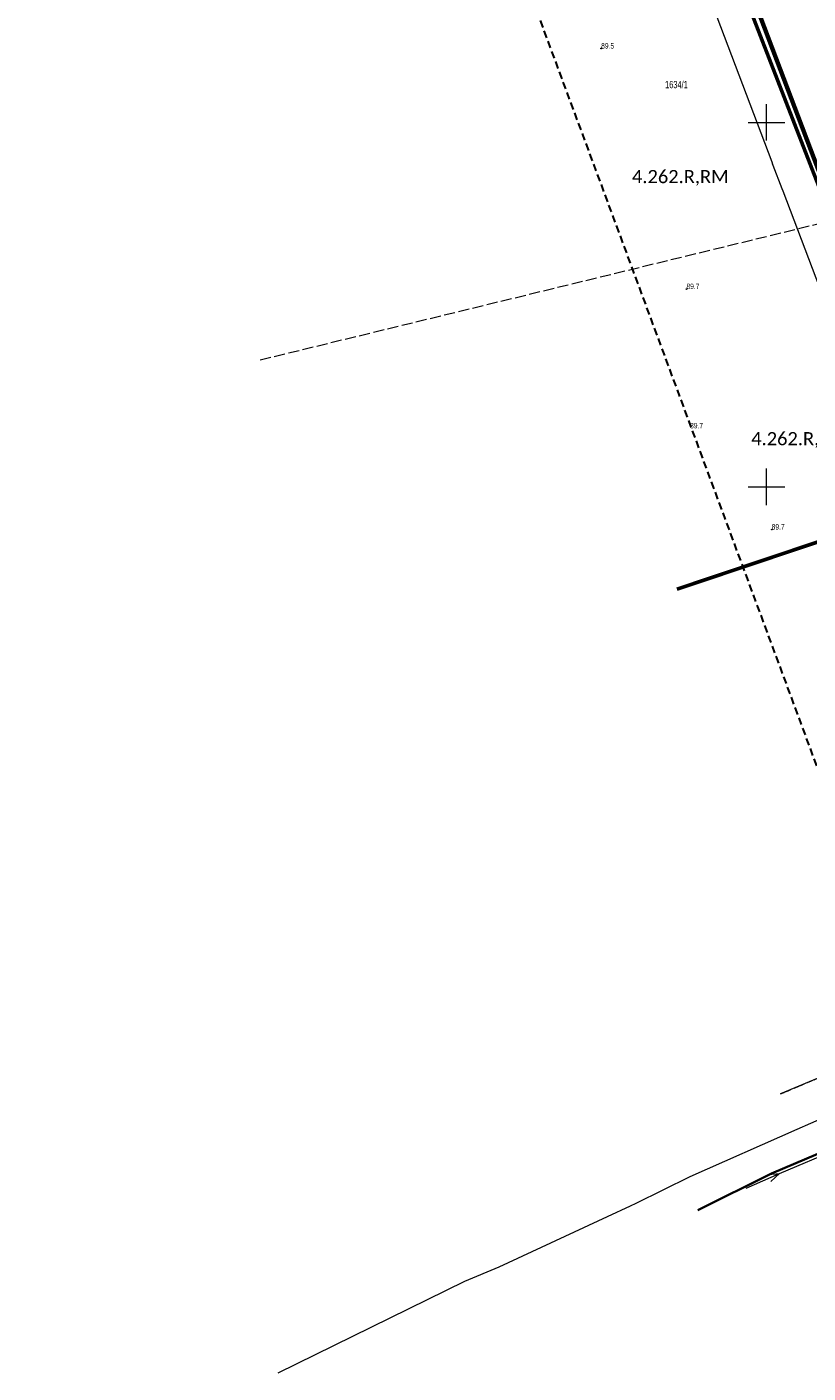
# Model space of a CAD drawing. Header units: millimetres. Extents: x 7429307 to 7429818, y 5776631 to 5777293.
# Tile 1 of 15: x 7429349 to 7429456, y 5776678 to 5776863. Entities that reach past the tile are written whole.
import ezdxf
from ezdxf.enums import TextEntityAlignment as Align

# ---------------------------------------------------------------- set-up
doc = ezdxf.new("R2010")
doc.units = ezdxf.units.MM
for name, pattern in [('1', [0]), ('2', [1.5, 1, -0.5]), ('3_SUEP_A', [0]), ('3_SUKP', [0]), ('3_SULO', [0]), ('GAZ', [2.5, 1, -0.4, 0.17, -0.35, 0.18, -0.4]), ('GUK', [2, 1.5, -0.5]), ('GUZ', [1, 0.5, -0.5])]:
    doc.linetypes.add(name, pattern=pattern)
for name, color, linetype, lineweight in [('0_MPZP', 212, 'Continuous', 40), ('0_wymiarowanie', 7, 'Continuous', 13), ('DZIALKI_L_0', 7, '1', 18), ('LINIE_L_0', 5, '2', 30), ('LINIE_L_1', 7, '1', 15), ('NUMERY_DZIALEK_T_0', 7, 'Continuous', 20), ('OTR_T_1', 7, 'Continuous', 18), ('SUEP_L_0', 1, '3_SUEP_A', 18), ('SUL_L_1', 7, '3_SULO', 35)]:
    doc.layers.add(name, color=color, linetype=linetype, lineweight=lineweight)
for name, color, linetype, lineweight, true_color in [('0_ROZGRANICZAJACE', 7, '2', 35, 0x2f740a), ('KONTURY_L_0', 7, 'GUK', 18, 0x24bc24), ('SUKP_L_0', 7, '3_SUKP', 18, 0x803300), ('UZYTKI_L_0', 7, 'GUZ', 18, 0x008000)]:
    doc.layers.add(name, color=color, linetype=linetype, lineweight=lineweight, true_color=true_color)
doc.styles.add('BVP_arial', font='arial.ttf')
doc.styles.get("Standard").update_dxf_attribs({"font": 'arial.ttf'})
doc.dimstyles.new('instalacje BVP_500', dxfattribs={"dimtxt": 2, "dimasz": 1, "dimexe": 0.5, "dimexo": 1, "dimgap": 0.35, "dimtad": 1, "dimdec": 1, "dimzin": 1, "dimdsep": 46, "dimtxsty": 'BVP_arial', "dimblk": 'ARCHTICK', "dimcen": 0, "dimdle": 0.5, "dimclrd": 256, "dimclre": 256, "dimclrt": 256, "dimaunit": 1, "dimadec": 1, "dimazin": 0, "dimtfac": 1, "dimtofl": 0, "dimtmove": 1, "dimatfit": 3, "dimfxl": 2, "dimfxlon": 1, "dimtolj": 1, "dimlwd": 5, "dimlwe": 13, "dimarcsym": 0})

# ---------------------------------------------------------------- blocks, each defined once
blk = doc.blocks.new('_ArchTick')
at = {"color": 0, "linetype": 'ByBlock', "const_width": 0.15}
blk.add_lwpolyline([(-0.5, -0.5), (0.5, 0.5)], dxfattribs=at)
blk = doc.blocks.new('3_OTRN')
at = {"linetype": 'Continuous'}
blk.add_circle((0, 0), 0.045, dxfattribs=at)
blk = doc.blocks.new('mapa')
at = {"layer": 'DZIALKI_L_0', "linetype": '1'}
for p, q in [((-167.75, 59.94), (-220.58, 199.28)), ((-178.73, 17.04), (-201.14, 7.63))]:
    blk.add_line(p, q, dxfattribs=at)
at = {"layer": 'KONTURY_L_0', "linetype": 'GUK'}
for p, q in [((-272.53, 108.31), (-193.4, 127.61)), ((-201.14, 7.63), (-178.73, 17.04))]:
    blk.add_line(p, q, dxfattribs=at)
at = {"layer": 'LINIE_L_0', "linetype": '2'}
blk.add_line((-304.51, 344.72), (-177.86, 3.09), dxfattribs=at)
at = {"layer": 'LINIE_L_1', "linetype": '1'}
for p, q in [((-203.09, 138.39), (-203.09, 143.39)), ((-205.59, 140.89), (-200.59, 140.89)), ((-203.09, 88.39), (-203.09, 93.39)), ((-205.59, 90.89), (-200.59, 90.89))]:
    blk.add_line(p, q, dxfattribs=at)
at = {"layer": 'SUEP_L_0', "linetype": '3_SUEP_A'}
for p, q in [((-201.3, -3.31), (-192.11, 0.63)), ((-205.89, -5.29), (-201.3, -3.31)), ((-202.87, -3.45), (-201.3, -3.31)), ((-201.3, -3.31), (-202.48, -4.37))]:
    blk.add_line(p, q, dxfattribs=at)
at = {"layer": 'SUKP_L_0', "linetype": '3_SUKP'}
for p, q in [((-183.48, 9.61), (-198.92, 2.72)), ((-198.92, 2.72), (-213.61, -3.77)), ((-213.61, -3.77), (-220.99, -7.39)), ((-221.8, -7.79), (-224.92, -9.24)), ((-220.99, -7.39), (-221.8, -7.79)), ((-224.92, -9.24), (-239.8, -16.15)), ((-239.8, -16.15), (-244.49, -18.11)), ((-244.49, -18.11), (-270.08, -30.67))]:
    blk.add_line(p, q, dxfattribs=at)
at = {"layer": 'SUL_L_1', "linetype": '3_SULO'}
for p, q in [((-190.95, 1.6), (-202.39, -3.31)), ((-202.39, -3.31), (-212.52, -8.34))]:
    blk.add_line(p, q, dxfattribs=at)
at = {"layer": 'UZYTKI_L_0', "linetype": 'GUZ'}
blk.add_line((-201.14, 7.63), (-178.73, 17.04), dxfattribs=at)
at = {"layer": 'OTR_T_1'}
for p in [(-225.76, 151.01), (-214.06, 118.02), (-202.37, 85.03)]:
    blk.add_blockref('3_OTRN', p, dxfattribs=at)
at = {"layer": 'NUMERY_DZIALEK_T_0', "width": 0.7}
blk.add_text('1634/1', height=1, dxfattribs=at).set_placement((-216.99, 146.57), align=Align.TOP_LEFT)
at = {"layer": 'OTR_T_1', "lineweight": 9, "width": 0.7}
for s, p in [('89.5', (-225.76, 151.01)), ('89.7', (-214.06, 118.02)), ('89.7', (-202.37, 85.03))]:
    blk.add_text(s, height=0.75, dxfattribs=at).set_placement(p)
blk.add_text('89.7', height=0.75, dxfattribs=at).set_placement((-213.56, 99.66), align=Align.TOP_LEFT)

msp = doc.modelspace()

# ---------------------------------------------------------------- linework, layer by layer
at = {"layer": '0_MPZP', "linetype": 'GAZ', "const_width": 0.6}
msp.add_lwpolyline([(7429496.41, 5776739.84), (7429582.27, 5776788.67), (7429584.52, 5776797.29), (7429435.72, 5777058.84), (7429428.53, 5777061.47), (7429379.44, 5777042.42), (7429432.99, 5776907.13)], close=True, dxfattribs=at)
at = {"layer": '0_ROZGRANICZAJACE', "ltscale": 2, "const_width": 0.5}
msp.add_lwpolyline([(7429497.27, 5776737.26), (7429474.19, 5776798.2), (7429437.72, 5776785.96)], dxfattribs=at)

# ---------------------------------------------------------------- next in the draw order: texts
at = {"layer": '0_ROZGRANICZAJACE', "ltscale": 5, "char_height": 1.8, "width": 19.9116, "attachment_point": 1, "bg_fill": 2}
for insert in [(7429431.56, 5776843.46), (7429447.91, 5776807.51)]:
    msp.add_mtext('{\\fCalibri|b0|i0|c238|p0;4.262.R,RM}', dxfattribs=dict(at, insert=insert))

# ---------------------------------------------------------------- next in the draw order: linework, layer by layer
at = {"layer": '0_ROZGRANICZAJACE', "ltscale": 2, "const_width": 0.5}
msp.add_lwpolyline([(7429388.87, 5777046.38), (7429379.05, 5777042.59), (7429473.91, 5776798.09)], dxfattribs=at)

# ---------------------------------------------------------------- next in the draw order: block references
at = {"layer": 'DZIALKI_L_0', "linetype": 'Continuous'}
msp.add_blockref('mapa', (7429653.09, 5776709.11), dxfattribs=at)

# ---------------------------------------------------------------- next in the draw order: dimensions: what is measured, and where the dimension line sits
at = {"layer": '0_wymiarowanie'}
msp.add_linear_dim(base=(7429491.19, 5776737.86), p1=(7429448.94, 5776879.17), p2=(7429496.41, 5776739.84), angle=290.7639, dimstyle='instalacje BVP_500', dxfattribs=at).render()

doc.saveas('drawing.dxf')
